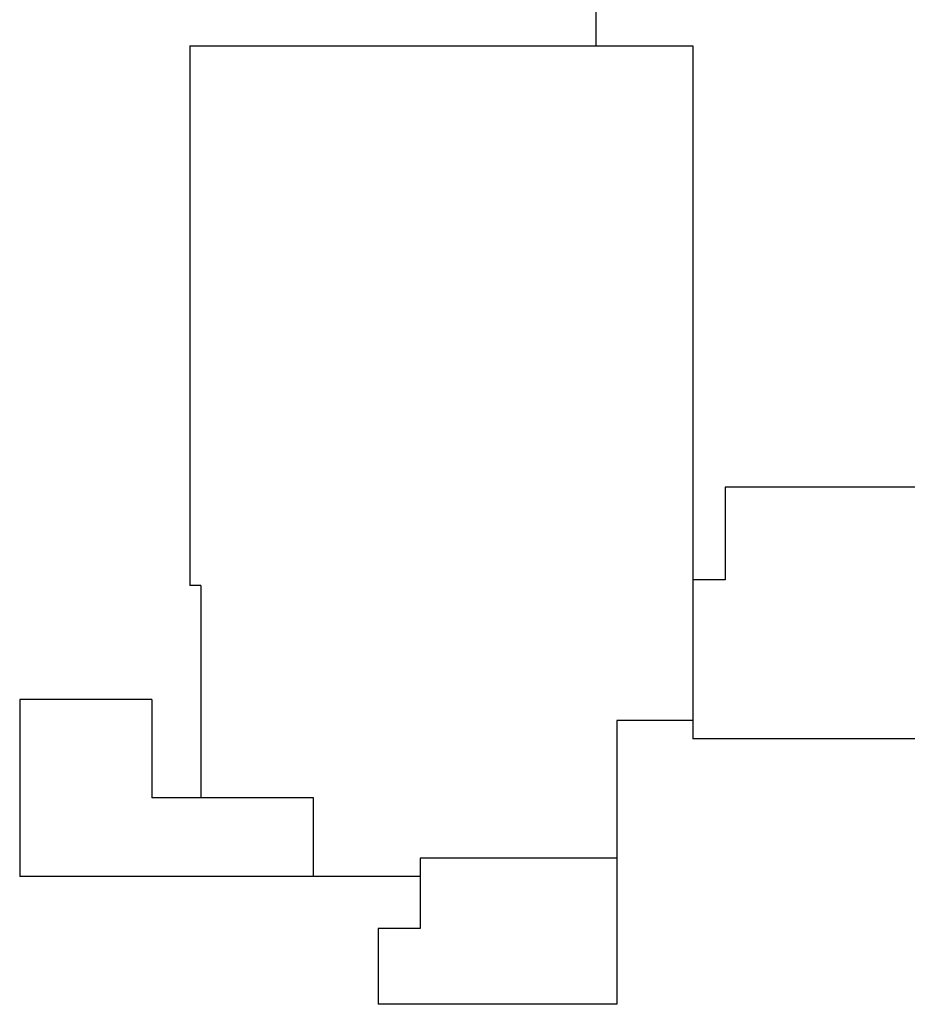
# Model space of a CAD drawing. Extents: x 1035 to 4824, y 45 to 4156.
# Tile 1 of 3: x 1035 to 2930, y 502 to 2604. Entities that reach past the tile are written whole.
import ezdxf

# ---------------------------------------------------------------- set-up
doc = ezdxf.new("R2010")
doc.units = 0
doc.header["$LTSCALE"] = 96
doc.header["$MEASUREMENT"] = 0
doc.layers.add('T', color=25, linetype='Continuous', lineweight=30, plot=False)

msp = doc.modelspace()

# ---------------------------------------------------------------- linework, layer by layer
at = {"layer": 'T'}
for p, q in [((2265, 2914), (2265, 2548)), ((1398, 2548), (2472, 2548)), ((1398, 2548), (1398, 1396)), ((2472, 2548), (2472, 1069)), ((3141, 1606), (2541, 1606)), ((2541, 1606), (2541, 1408)), ((1422, 1396), (1398, 1396)), ((1422, 1396), (1422, 943)), ((2541, 1408), (2472, 1408)), ((1317, 1153), (1035, 1153)), ((1035, 1153), (1035, 775)), ((1317, 1153), (1317, 943)), ((2472, 1108), (2310, 1108)), ((2310, 1108), (2310, 502)), ((3462, 1069), (2472, 1069)), ((1662, 943), (1317, 943)), ((1662, 775), (1662, 943)), ((2310, 814), (1890, 814)), ((1890, 814), (1890, 664)), ((1890, 775), (1035, 775)), ((1890, 664), (1800, 664)), ((1800, 664), (1800, 502)), ((2310, 502), (1800, 502))]:
    msp.add_line(p, q, dxfattribs=at)

doc.saveas('drawing.dxf')
